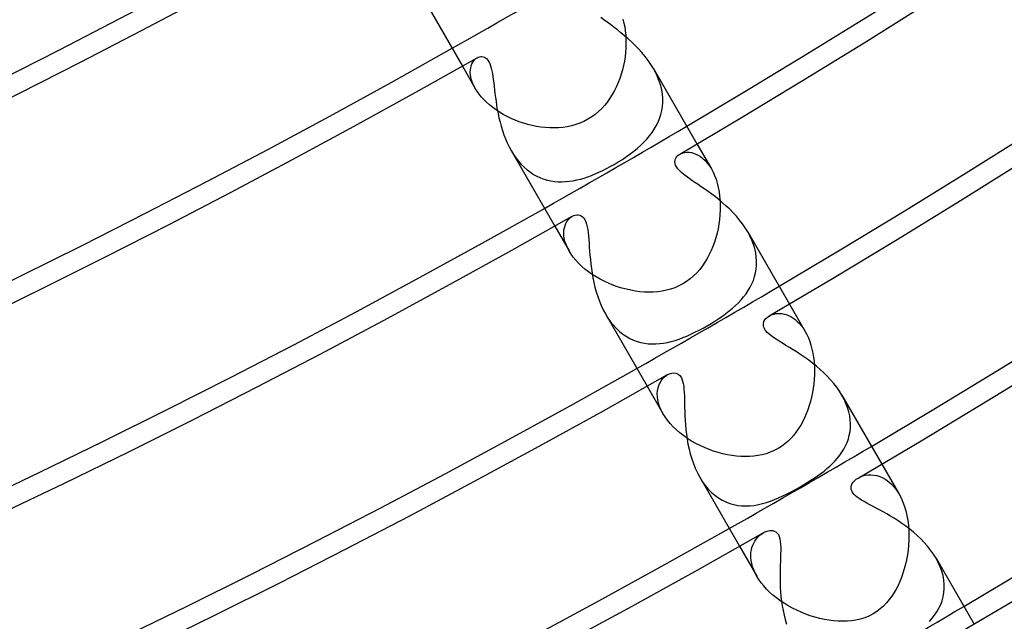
# Model space of a CAD drawing. Header units: millimetres. Extents: x -280 to 280, y -247 to 247.
# Tile 49 of 85: x 91 to 115, y -195 to -180. Entities that reach past the tile are written whole.
import ezdxf

# ---------------------------------------------------------------- set-up
doc = ezdxf.new("R2010")
doc.units = ezdxf.units.MM
doc.layers.add('HIDDEN', color=7, linetype='Continuous')
doc.layers.add('THICK', color=7, linetype='Continuous')

msp = doc.modelspace()

# ---------------------------------------------------------------- linework, layer by layer
at = {"layer": 'HIDDEN'}
for p, q in [((106.173, -179.985), (106.196, -180.076)), ((106.196, -180.076), (106.216, -180.172)), ((106.216, -180.172), (106.23, -180.27)), ((106.23, -180.27), (106.241, -180.372)), ((106.241, -180.372), (106.247, -180.475)), ((106.248, -180.579), (106.245, -180.685)), ((106.247, -180.475), (106.248, -180.579)), ((106.237, -180.792), (106.224, -180.899)), ((106.245, -180.685), (106.237, -180.792)), ((102.478, -181.117), (102.494, -181.072)), ((102.494, -181.072), (102.515, -181.032)), ((102.515, -181.032), (102.538, -180.997)), ((102.538, -180.997), (102.565, -180.967)), ((102.565, -180.967), (102.594, -180.941)), ((102.594, -180.941), (102.624, -180.921)), ((106.208, -181.006), (106.186, -181.113)), ((106.224, -180.899), (106.208, -181.006)), ((102.263, -181.125), (102.578, -181.669)), ((102.456, -181.274), (102.458, -181.218)), ((102.46, -181.334), (102.456, -181.274)), ((102.458, -181.218), (102.466, -181.166)), ((102.466, -181.166), (102.478, -181.117)), ((106.131, -181.322), (106.096, -181.425)), ((106.161, -181.218), (106.131, -181.322)), ((106.186, -181.113), (106.161, -181.218)), ((106.971, -181.286), (106.916, -181.184)), ((107.019, -181.39), (106.971, -181.286)), ((102.47, -181.396), (102.46, -181.334)), ((102.486, -181.462), (102.47, -181.396)), ((102.51, -181.529), (102.486, -181.462)), ((102.54, -181.599), (102.51, -181.529)), ((106.058, -181.525), (106.015, -181.624)), ((106.096, -181.425), (106.058, -181.525)), ((107.06, -181.494), (107.019, -181.39)), ((107.093, -181.599), (107.06, -181.494)), ((102.577, -181.669), (102.54, -181.599)), ((102.62, -181.737), (102.577, -181.669)), ((102.668, -181.805), (102.62, -181.737)), ((105.967, -181.721), (105.915, -181.815)), ((106.015, -181.624), (105.967, -181.721)), ((107.118, -181.704), (107.093, -181.599)), ((107.134, -181.809), (107.118, -181.704)), ((102.724, -181.873), (102.668, -181.805)), ((102.785, -181.94), (102.724, -181.873)), ((102.852, -182.006), (102.785, -181.94)), ((102.924, -182.07), (102.852, -182.006)), ((105.795, -181.993), (105.729, -182.077)), ((105.857, -181.906), (105.795, -181.993)), ((105.915, -181.815), (105.857, -181.906)), ((107.143, -181.912), (107.134, -181.809)), ((107.135, -182.113), (107.143, -182.013)), ((107.143, -182.013), (107.143, -181.912)), ((103.001, -182.132), (102.924, -182.07)), ((103.084, -182.192), (103.001, -182.132)), ((103.17, -182.248), (103.084, -182.192)), ((103.26, -182.302), (103.17, -182.248)), ((105.58, -182.231), (105.498, -182.3)), ((105.657, -182.156), (105.58, -182.231)), ((105.729, -182.077), (105.657, -182.156)), ((107.097, -182.306), (107.12, -182.21)), ((107.12, -182.21), (107.135, -182.113)), ((103.353, -182.352), (103.26, -182.302)), ((103.449, -182.399), (103.353, -182.352)), ((103.548, -182.441), (103.449, -182.399)), ((103.648, -182.48), (103.548, -182.441)), ((103.751, -182.515), (103.648, -182.48)), ((103.855, -182.546), (103.751, -182.515)), ((105.126, -182.515), (105.025, -182.551)), ((105.225, -182.471), (105.126, -182.515)), ((105.321, -182.421), (105.225, -182.471)), ((105.412, -182.364), (105.321, -182.421)), ((105.498, -182.3), (105.412, -182.364)), ((106.987, -182.576), (107.03, -182.489)), ((107.03, -182.489), (107.067, -182.398)), ((107.067, -182.398), (107.097, -182.306)), ((103.961, -182.572), (103.855, -182.546)), ((104.067, -182.594), (103.961, -182.572)), ((104.174, -182.611), (104.067, -182.594)), ((104.281, -182.623), (104.174, -182.611)), ((104.389, -182.63), (104.281, -182.623)), ((104.496, -182.632), (104.389, -182.63)), ((104.603, -182.628), (104.496, -182.632)), ((104.71, -182.618), (104.603, -182.628)), ((104.817, -182.603), (104.71, -182.618)), ((104.922, -182.58), (104.817, -182.603)), ((105.025, -182.551), (104.922, -182.58)), ((106.822, -182.824), (106.882, -182.744)), ((106.882, -182.744), (106.938, -182.662)), ((106.938, -182.662), (106.987, -182.576)), ((106.608, -183.052), (106.684, -182.978)), ((106.684, -182.978), (106.756, -182.902)), ((106.756, -182.902), (106.822, -182.824)), ((103.452, -183.184), (103.507, -183.275)), ((106.351, -183.263), (106.441, -183.195)), ((106.441, -183.195), (106.527, -183.124)), ((106.527, -183.124), (106.608, -183.052)), ((107.595, -183.251), (107.638, -183.236)), ((107.638, -183.236), (107.684, -183.226)), ((107.684, -183.226), (107.734, -183.221)), ((107.734, -183.221), (107.786, -183.223)), ((107.786, -183.223), (107.841, -183.23)), ((107.841, -183.23), (107.896, -183.244)), ((107.977, -183.022), (108.327, -183.627)), ((103.507, -183.275), (103.567, -183.361)), ((103.567, -183.361), (103.631, -183.442)), ((103.631, -183.442), (103.698, -183.519)), ((105.956, -183.521), (106.059, -183.459)), ((106.059, -183.459), (106.159, -183.396)), ((106.159, -183.396), (106.257, -183.33)), ((106.257, -183.33), (106.351, -183.263)), ((107.556, -183.27), (107.595, -183.251)), ((107.896, -183.244), (107.953, -183.266)), ((107.953, -183.266), (108.009, -183.294)), ((108.009, -183.294), (108.066, -183.33)), ((108.066, -183.33), (108.122, -183.374)), ((108.122, -183.374), (108.177, -183.425)), ((108.177, -183.425), (108.229, -183.485)), ((103.698, -183.519), (103.769, -183.589)), ((103.769, -183.589), (103.843, -183.654)), ((103.843, -183.654), (103.919, -183.711)), ((103.919, -183.711), (103.998, -183.762)), ((105.499, -183.75), (105.59, -183.71)), ((105.59, -183.71), (105.682, -183.667)), ((105.682, -183.667), (105.773, -183.62)), ((105.773, -183.62), (105.865, -183.572)), ((105.865, -183.572), (105.956, -183.521)), ((108.229, -183.485), (108.279, -183.552)), ((108.279, -183.552), (108.327, -183.627)), ((108.327, -183.627), (108.368, -183.706)), ((108.368, -183.706), (108.407, -183.792)), ((103.998, -183.762), (104.079, -183.807)), ((104.079, -183.807), (104.163, -183.845)), ((104.163, -183.845), (104.248, -183.876)), ((104.248, -183.876), (104.334, -183.902)), ((104.334, -183.902), (104.421, -183.921)), ((104.421, -183.921), (104.509, -183.934)), ((104.509, -183.934), (104.598, -183.941)), ((104.598, -183.941), (104.687, -183.942)), ((104.687, -183.942), (104.778, -183.939)), ((104.778, -183.939), (104.868, -183.93)), ((104.868, -183.93), (104.958, -183.916)), ((104.958, -183.916), (105.048, -183.898)), ((105.048, -183.898), (105.139, -183.876)), ((105.139, -183.876), (105.229, -183.85)), ((105.229, -183.85), (105.318, -183.82)), ((105.318, -183.82), (105.408, -183.787)), ((105.408, -183.787), (105.499, -183.75)), ((108.407, -183.792), (108.441, -183.882)), ((108.441, -183.882), (108.47, -183.978)), ((108.47, -183.978), (108.495, -184.079)), ((108.495, -184.079), (108.515, -184.184)), ((108.515, -184.184), (108.529, -184.292)), ((108.529, -184.292), (108.539, -184.403)), ((108.539, -184.403), (108.544, -184.515)), ((108.543, -184.628), (108.537, -184.743)), ((108.544, -184.515), (108.543, -184.628)), ((104.783, -184.955), (104.808, -184.909)), ((104.808, -184.909), (104.837, -184.869)), ((104.837, -184.869), (104.869, -184.834)), ((104.869, -184.834), (104.902, -184.805)), ((104.902, -184.805), (104.938, -184.781)), ((108.526, -184.857), (108.511, -184.971)), ((108.537, -184.743), (108.526, -184.857)), ((104.513, -185.022), (104.863, -185.627)), ((104.733, -185.183), (104.737, -185.119)), ((104.737, -185.119), (104.747, -185.06)), ((104.747, -185.06), (104.763, -185.005)), ((104.763, -185.005), (104.783, -184.955)), ((108.49, -185.084), (108.466, -185.195)), ((108.511, -184.971), (108.49, -185.084)), ((104.735, -185.25), (104.733, -185.183)), ((104.745, -185.32), (104.735, -185.25)), ((104.762, -185.394), (104.745, -185.32)), ((104.787, -185.47), (104.762, -185.394)), ((108.436, -185.304), (108.402, -185.411)), ((108.466, -185.195), (108.436, -185.304)), ((109.266, -185.261), (109.212, -185.161)), ((109.313, -185.363), (109.266, -185.261)), ((109.353, -185.466), (109.313, -185.363)), ((104.821, -185.548), (104.787, -185.47)), ((104.862, -185.627), (104.821, -185.548)), ((104.909, -185.702), (104.862, -185.627)), ((108.322, -185.616), (108.276, -185.713)), ((108.364, -185.515), (108.322, -185.616)), ((108.402, -185.411), (108.364, -185.515)), ((109.384, -185.568), (109.353, -185.466)), ((109.407, -185.67), (109.384, -185.568)), ((104.964, -185.777), (104.909, -185.702)), ((105.025, -185.852), (104.964, -185.777)), ((105.094, -185.926), (105.025, -185.852)), ((108.225, -185.809), (108.169, -185.902)), ((108.276, -185.713), (108.225, -185.809)), ((109.423, -185.771), (109.407, -185.67)), ((109.43, -185.872), (109.423, -185.771)), ((109.429, -185.97), (109.43, -185.872)), ((105.168, -185.997), (105.094, -185.926)), ((105.248, -186.066), (105.168, -185.997)), ((105.334, -186.133), (105.248, -186.066)), ((108.043, -186.077), (107.971, -186.158)), ((108.109, -185.991), (108.043, -186.077)), ((108.169, -185.902), (108.109, -185.991)), ((109.405, -186.161), (109.421, -186.067)), ((109.421, -186.067), (109.429, -185.97)), ((105.424, -186.197), (105.334, -186.133)), ((105.519, -186.257), (105.424, -186.197)), ((105.618, -186.313), (105.519, -186.257)), ((105.719, -186.365), (105.618, -186.313)), ((107.813, -186.305), (107.726, -186.37)), ((107.895, -186.234), (107.813, -186.305)), ((107.971, -186.158), (107.895, -186.234)), ((109.316, -186.428), (109.352, -186.342)), ((109.352, -186.342), (109.382, -186.252)), ((109.382, -186.252), (109.405, -186.161)), ((105.823, -186.413), (105.719, -186.365)), ((105.93, -186.457), (105.823, -186.413)), ((106.038, -186.496), (105.93, -186.457)), ((106.148, -186.531), (106.038, -186.496)), ((106.258, -186.56), (106.148, -186.531)), ((106.369, -186.585), (106.258, -186.56)), ((106.479, -186.604), (106.369, -186.585)), ((107.232, -186.585), (107.126, -186.606)), ((107.336, -186.557), (107.232, -186.585)), ((107.438, -186.521), (107.336, -186.557)), ((107.538, -186.478), (107.438, -186.521)), ((107.634, -186.427), (107.538, -186.478)), ((107.726, -186.37), (107.634, -186.427)), ((109.172, -186.671), (109.225, -186.593)), ((109.225, -186.593), (109.273, -186.512)), ((109.273, -186.512), (109.316, -186.428)), ((106.588, -186.618), (106.479, -186.604)), ((106.697, -186.627), (106.588, -186.618)), ((106.805, -186.63), (106.697, -186.627)), ((106.912, -186.628), (106.805, -186.63)), ((107.02, -186.62), (106.912, -186.628)), ((107.126, -186.606), (107.02, -186.62)), ((108.986, -186.888), (109.052, -186.818)), ((109.052, -186.818), (109.114, -186.746)), ((109.114, -186.746), (109.172, -186.671)), ((108.764, -187.086), (108.843, -187.021)), ((108.843, -187.021), (108.917, -186.955)), ((108.917, -186.955), (108.986, -186.888)), ((110.227, -186.92), (110.613, -187.587)), ((105.748, -187.161), (105.808, -187.259)), ((105.808, -187.259), (105.873, -187.35)), ((108.415, -187.332), (108.508, -187.272)), ((108.508, -187.272), (108.597, -187.211)), ((108.597, -187.211), (108.682, -187.149)), ((108.682, -187.149), (108.764, -187.086)), ((109.734, -187.21), (109.771, -187.19)), ((109.771, -187.19), (109.811, -187.174)), ((109.811, -187.174), (109.854, -187.162)), ((109.854, -187.162), (109.899, -187.153)), ((109.899, -187.153), (109.946, -187.148)), ((109.946, -187.148), (109.996, -187.148)), ((109.996, -187.148), (110.047, -187.153)), ((110.047, -187.153), (110.099, -187.162)), ((110.099, -187.162), (110.153, -187.177)), ((110.153, -187.177), (110.206, -187.197)), ((110.206, -187.197), (110.261, -187.224)), ((110.261, -187.224), (110.315, -187.256)), ((110.315, -187.256), (110.368, -187.295)), ((110.368, -187.295), (110.42, -187.34)), ((105.873, -187.35), (105.942, -187.435)), ((105.942, -187.435), (106.015, -187.514)), ((106.015, -187.514), (106.092, -187.585)), ((107.928, -187.607), (108.027, -187.557)), ((108.027, -187.557), (108.125, -187.504)), ((108.125, -187.504), (108.223, -187.448)), ((108.223, -187.448), (108.32, -187.391)), ((108.32, -187.391), (108.415, -187.332)), ((110.42, -187.34), (110.471, -187.392)), ((110.471, -187.392), (110.521, -187.45)), ((110.521, -187.45), (110.568, -187.515)), ((110.568, -187.515), (110.613, -187.587)), ((106.092, -187.585), (106.172, -187.649)), ((106.172, -187.649), (106.255, -187.705)), ((106.255, -187.705), (106.341, -187.754)), ((106.341, -187.754), (106.428, -187.795)), ((106.428, -187.795), (106.517, -187.828)), ((107.445, -187.804), (107.54, -187.772)), ((107.54, -187.772), (107.636, -187.737)), ((107.636, -187.737), (107.733, -187.697)), ((107.733, -187.697), (107.83, -187.654)), ((107.83, -187.654), (107.928, -187.607)), ((110.613, -187.587), (110.653, -187.662)), ((110.653, -187.662), (110.69, -187.742)), ((110.69, -187.742), (110.723, -187.828)), ((106.517, -187.828), (106.608, -187.854)), ((106.608, -187.854), (106.7, -187.872)), ((106.7, -187.872), (106.792, -187.884)), ((106.792, -187.884), (106.885, -187.89)), ((106.885, -187.89), (106.978, -187.889)), ((106.978, -187.889), (107.071, -187.882)), ((107.071, -187.882), (107.164, -187.87)), ((107.164, -187.87), (107.257, -187.853)), ((107.257, -187.853), (107.351, -187.831)), ((107.351, -187.831), (107.445, -187.804)), ((110.723, -187.828), (110.753, -187.92)), ((110.753, -187.92), (110.779, -188.015)), ((110.779, -188.015), (110.8, -188.113)), ((110.8, -188.113), (110.817, -188.214)), ((110.817, -188.214), (110.829, -188.318)), ((110.829, -188.318), (110.837, -188.424)), ((110.837, -188.424), (110.841, -188.531)), ((107.102, -188.79), (107.137, -188.743)), ((107.137, -188.743), (107.176, -188.701)), ((107.176, -188.701), (107.217, -188.666)), ((107.217, -188.666), (107.261, -188.637)), ((110.834, -188.749), (110.825, -188.858)), ((110.84, -188.64), (110.834, -188.749)), ((110.841, -188.531), (110.84, -188.64)), ((106.763, -188.92), (107.149, -189.587)), ((107.016, -189.03), (107.028, -188.963)), ((107.028, -188.963), (107.047, -188.9)), ((107.047, -188.9), (107.072, -188.843)), ((107.072, -188.843), (107.102, -188.79)), ((110.81, -188.967), (110.792, -189.075)), ((110.825, -188.858), (110.81, -188.967)), ((107.01, -189.101), (107.016, -189.03)), ((107.012, -189.175), (107.01, -189.101)), ((107.022, -189.253), (107.012, -189.175)), ((110.77, -189.183), (110.743, -189.288)), ((110.792, -189.075), (110.77, -189.183)), ((111.561, -189.236), (111.507, -189.136)), ((111.607, -189.337), (111.561, -189.236)), ((107.04, -189.334), (107.022, -189.253)), ((107.068, -189.417), (107.04, -189.334)), ((107.104, -189.502), (107.068, -189.417)), ((110.712, -189.392), (110.678, -189.493)), ((110.743, -189.288), (110.712, -189.392)), ((111.646, -189.439), (111.607, -189.337)), ((111.676, -189.54), (111.646, -189.439)), ((107.149, -189.587), (107.104, -189.502)), ((107.2, -189.668), (107.149, -189.587)), ((107.258, -189.749), (107.2, -189.668)), ((110.599, -189.686), (110.554, -189.778)), ((110.64, -189.591), (110.599, -189.686)), ((110.678, -189.493), (110.64, -189.591)), ((111.697, -189.64), (111.676, -189.54)), ((111.711, -189.738), (111.697, -189.64)), ((107.325, -189.83), (107.258, -189.749)), ((107.399, -189.908), (107.325, -189.83)), ((107.478, -189.984), (107.399, -189.908)), ((110.453, -189.95), (110.397, -190.032)), ((110.505, -189.865), (110.453, -189.95)), ((110.554, -189.778), (110.505, -189.865)), ((111.705, -190.024), (111.715, -189.931)), ((111.717, -189.835), (111.711, -189.738)), ((111.715, -189.931), (111.717, -189.835)), ((107.563, -190.056), (107.478, -189.984)), ((107.653, -190.125), (107.563, -190.056)), ((107.748, -190.191), (107.653, -190.125)), ((107.847, -190.254), (107.748, -190.191)), ((110.269, -190.186), (110.197, -190.257)), ((110.335, -190.111), (110.269, -190.186)), ((110.397, -190.032), (110.335, -190.111)), ((111.665, -190.202), (111.688, -190.114)), ((111.688, -190.114), (111.705, -190.024)), ((107.95, -190.311), (107.847, -190.254)), ((108.055, -190.365), (107.95, -190.311)), ((108.162, -190.414), (108.055, -190.365)), ((108.271, -190.458), (108.162, -190.414)), ((110.039, -190.385), (109.951, -190.44)), ((110.121, -190.324), (110.039, -190.385)), ((110.197, -190.257), (110.121, -190.324)), ((111.557, -190.449), (111.599, -190.37)), ((111.599, -190.37), (111.635, -190.287)), ((111.635, -190.287), (111.665, -190.202)), ((108.382, -190.498), (108.271, -190.458)), ((108.494, -190.533), (108.382, -190.498)), ((108.606, -190.563), (108.494, -190.533)), ((108.717, -190.587), (108.606, -190.563)), ((108.828, -190.607), (108.717, -190.587)), ((108.937, -190.621), (108.828, -190.607)), ((109.045, -190.63), (108.937, -190.621)), ((109.15, -190.633), (109.045, -190.63)), ((109.255, -190.631), (109.15, -190.633)), ((109.36, -190.624), (109.255, -190.631)), ((109.463, -190.61), (109.36, -190.624)), ((109.566, -190.59), (109.463, -190.61)), ((109.666, -190.563), (109.566, -190.59)), ((109.764, -190.529), (109.666, -190.563)), ((109.86, -190.488), (109.764, -190.529)), ((109.951, -190.44), (109.86, -190.488)), ((111.342, -190.738), (111.402, -190.67)), ((111.402, -190.67), (111.458, -190.6)), ((111.458, -190.6), (111.509, -190.526)), ((111.509, -190.526), (111.557, -190.449)), ((111.144, -190.925), (111.213, -190.865)), ((111.213, -190.865), (111.279, -190.803)), ((111.279, -190.803), (111.342, -190.738)), ((112.478, -190.817), (112.9, -191.548)), ((108.043, -191.136), (108.106, -191.238)), ((110.751, -191.21), (110.835, -191.155)), ((110.835, -191.155), (110.917, -191.099)), ((110.917, -191.099), (110.996, -191.042)), ((110.996, -191.042), (111.072, -190.984)), ((111.072, -190.984), (111.144, -190.925)), ((111.903, -191.155), (111.956, -191.127)), ((111.956, -191.127), (112.015, -191.105)), ((112.015, -191.105), (112.077, -191.089)), ((112.077, -191.089), (112.144, -191.079)), ((112.144, -191.079), (112.213, -191.077)), ((112.213, -191.077), (112.285, -191.082)), ((112.285, -191.082), (112.358, -191.096)), ((112.358, -191.096), (112.432, -191.119)), ((112.432, -191.119), (112.505, -191.151)), ((112.505, -191.151), (112.577, -191.193)), ((108.106, -191.238), (108.175, -191.334)), ((108.175, -191.334), (108.25, -191.423)), ((110.381, -191.431), (110.488, -191.37)), ((110.488, -191.37), (110.576, -191.318)), ((110.576, -191.318), (110.664, -191.265)), ((110.664, -191.265), (110.751, -191.21)), ((112.577, -191.193), (112.648, -191.245)), ((112.648, -191.245), (112.717, -191.307)), ((112.717, -191.307), (112.782, -191.378)), ((112.782, -191.378), (112.843, -191.459)), ((108.25, -191.423), (108.329, -191.504)), ((108.329, -191.504), (108.412, -191.575)), ((108.412, -191.575), (108.499, -191.639)), ((109.967, -191.639), (110.068, -191.592)), ((110.068, -191.592), (110.171, -191.542)), ((110.171, -191.542), (110.275, -191.488)), ((110.275, -191.488), (110.381, -191.431)), ((112.843, -191.459), (112.9, -191.548)), ((112.9, -191.548), (112.949, -191.641)), ((108.499, -191.639), (108.589, -191.693)), ((108.589, -191.693), (108.682, -191.738)), ((108.682, -191.738), (108.776, -191.775)), ((108.776, -191.775), (108.873, -191.802)), ((108.873, -191.802), (108.971, -191.821)), ((108.971, -191.821), (109.071, -191.832)), ((109.071, -191.832), (109.171, -191.836)), ((109.171, -191.836), (109.272, -191.831)), ((109.272, -191.831), (109.373, -191.82)), ((109.373, -191.82), (109.473, -191.803)), ((109.473, -191.803), (109.572, -191.779)), ((109.572, -191.779), (109.671, -191.751)), ((109.671, -191.751), (109.77, -191.718)), ((109.77, -191.718), (109.867, -191.681)), ((109.867, -191.681), (109.967, -191.639)), ((112.949, -191.641), (112.993, -191.741)), ((112.993, -191.741), (113.032, -191.847)), ((113.032, -191.847), (113.064, -191.957)), ((113.064, -191.957), (113.091, -192.07)), ((113.091, -192.07), (113.111, -192.187)), ((113.111, -192.187), (113.126, -192.306)), ((113.126, -192.306), (113.136, -192.427)), ((109.448, -192.607), (109.482, -192.571)), ((109.482, -192.571), (109.518, -192.539)), ((109.518, -192.539), (109.555, -192.511)), ((109.555, -192.511), (109.593, -192.488)), ((113.136, -192.427), (113.139, -192.548)), ((113.139, -192.548), (113.138, -192.669)), ((109.013, -192.817), (109.436, -193.548)), ((109.317, -192.845), (109.336, -192.791)), ((109.336, -192.791), (109.359, -192.739)), ((109.359, -192.739), (109.386, -192.692)), ((109.386, -192.692), (109.416, -192.647)), ((109.416, -192.647), (109.448, -192.607)), ((113.131, -192.789), (113.119, -192.909)), ((113.138, -192.669), (113.131, -192.789)), ((109.289, -193.029), (109.293, -192.965)), ((109.29, -193.096), (109.289, -193.029)), ((109.293, -192.965), (109.303, -192.903)), ((109.303, -192.903), (109.317, -192.845)), ((113.102, -193.027), (113.081, -193.143)), ((113.119, -192.909), (113.102, -193.027)), ((109.297, -193.167), (109.29, -193.096)), ((109.311, -193.239), (109.297, -193.167)), ((109.331, -193.314), (109.311, -193.239)), ((109.359, -193.39), (109.331, -193.314)), ((113.056, -193.256), (113.027, -193.366)), ((113.081, -193.143), (113.056, -193.256)), ((113.856, -193.212), (113.8, -193.108)), ((113.904, -193.318), (113.856, -193.212)), ((109.393, -193.469), (109.359, -193.39)), ((109.436, -193.548), (109.393, -193.469)), ((109.484, -193.626), (109.436, -193.548)), ((112.994, -193.472), (112.958, -193.575)), ((113.027, -193.366), (112.994, -193.472)), ((113.942, -193.425), (113.904, -193.318)), ((113.971, -193.531), (113.942, -193.425)), ((113.991, -193.638), (113.971, -193.531)), ((109.54, -193.704), (109.484, -193.626)), ((109.602, -193.782), (109.54, -193.704)), ((109.672, -193.858), (109.602, -193.782)), ((112.875, -193.768), (112.828, -193.858)), ((112.918, -193.674), (112.875, -193.768)), ((112.958, -193.575), (112.918, -193.674)), ((114.001, -193.743), (113.991, -193.638)), ((114.001, -193.847), (114.001, -193.743)), ((109.747, -193.933), (109.672, -193.858)), ((109.829, -194.006), (109.747, -193.933)), ((109.915, -194.076), (109.829, -194.006)), ((112.722, -194.032), (112.661, -194.116)), ((112.778, -193.946), (112.722, -194.032)), ((112.828, -193.858), (112.778, -193.946)), ((113.975, -194.046), (113.993, -193.948)), ((113.993, -193.948), (114.001, -193.847)), ((110.006, -194.142), (109.915, -194.076)), ((110.101, -194.206), (110.006, -194.142)), ((110.2, -194.266), (110.101, -194.206)), ((110.303, -194.323), (110.2, -194.266)), ((112.521, -194.272), (112.442, -194.343)), ((112.594, -194.197), (112.521, -194.272)), ((112.661, -194.116), (112.594, -194.197)), ((113.872, -194.324), (113.914, -194.235)), ((113.914, -194.235), (113.949, -194.142)), ((113.949, -194.142), (113.975, -194.046)), ((110.409, -194.375), (110.303, -194.323)), ((110.517, -194.424), (110.409, -194.375)), ((110.627, -194.467), (110.517, -194.424)), ((110.738, -194.507), (110.627, -194.467)), ((110.852, -194.542), (110.738, -194.507)), ((112.272, -194.461), (112.167, -194.515)), ((112.359, -194.406), (112.272, -194.461)), ((112.442, -194.343), (112.359, -194.406)), ((113.706, -194.57), (113.767, -194.492)), ((113.767, -194.492), (113.823, -194.41)), ((113.823, -194.41), (113.872, -194.324)), ((110.966, -194.572), (110.852, -194.542)), ((111.08, -194.597), (110.966, -194.572)), ((111.193, -194.616), (111.08, -194.597)), ((111.305, -194.631), (111.193, -194.616)), ((111.416, -194.639), (111.305, -194.631)), ((111.525, -194.642), (111.416, -194.639)), ((111.632, -194.64), (111.525, -194.642)), ((111.739, -194.631), (111.632, -194.64)), ((111.847, -194.615), (111.739, -194.631)), ((111.955, -194.591), (111.847, -194.615)), ((112.062, -194.558), (111.955, -194.591)), ((112.167, -194.515), (112.062, -194.558)), ((113.64, -194.645), (113.706, -194.57))]:
    msp.add_line(p, q, dxfattribs=at)
for radius, start, end in [(207.5, 299.44776, 300.55225), (212, 299.45945, 300.54056), (216.5, 299.47068, 300.52927), (221, 299.4815, 300.5185), (225.5, 299.49182, 300.50819)]:
    msp.add_arc((0, 0), radius, start, end, dxfattribs=at)
at = {"layer": 'THICK'}
for p, q in [((101.155, -179.205), (102.263, -181.125)), ((105.711, -179.998), (105.638, -179.943)), ((105.788, -180.056), (105.711, -179.998)), ((105.868, -180.116), (105.788, -180.056)), ((105.952, -180.179), (105.868, -180.116)), ((106.038, -180.245), (105.952, -180.179)), ((106.125, -180.314), (106.038, -180.245)), ((106.212, -180.386), (106.125, -180.314)), ((106.3, -180.461), (106.212, -180.386)), ((106.387, -180.54), (106.3, -180.461)), ((106.472, -180.622), (106.387, -180.54)), ((106.556, -180.708), (106.472, -180.622)), ((106.637, -180.797), (106.556, -180.708)), ((106.714, -180.889), (106.637, -180.797)), ((102.624, -180.921), (102.651, -180.907)), ((102.651, -180.907), (102.679, -180.898)), ((102.679, -180.898), (102.709, -180.893)), ((102.709, -180.893), (102.738, -180.893)), ((102.738, -180.893), (102.769, -180.898)), ((102.769, -180.898), (102.799, -180.909)), ((102.799, -180.909), (102.828, -180.927)), ((102.828, -180.927), (102.856, -180.952)), ((102.856, -180.952), (102.883, -180.983)), ((102.883, -180.983), (102.907, -181.021)), ((102.907, -181.021), (102.928, -181.066)), ((102.928, -181.066), (102.948, -181.116)), ((106.786, -180.985), (106.714, -180.889)), ((106.854, -181.083), (106.786, -180.985)), ((102.948, -181.116), (102.965, -181.174)), ((102.965, -181.174), (102.98, -181.237)), ((102.98, -181.237), (102.993, -181.305)), ((102.993, -181.305), (103.005, -181.378)), ((106.916, -181.184), (106.854, -181.083)), ((106.916, -181.184), (107.977, -183.022)), ((103.005, -181.378), (103.016, -181.455)), ((103.016, -181.455), (103.026, -181.535)), ((103.026, -181.535), (103.036, -181.619)), ((103.036, -181.619), (103.047, -181.705)), ((103.047, -181.705), (103.057, -181.795)), ((103.057, -181.795), (103.069, -181.888)), ((103.069, -181.888), (103.082, -181.983)), ((103.082, -181.983), (103.097, -182.081)), ((103.097, -182.081), (103.113, -182.18)), ((103.113, -182.18), (103.133, -182.281)), ((103.133, -182.281), (103.154, -182.384)), ((103.154, -182.384), (103.179, -182.487)), ((103.179, -182.487), (103.207, -182.591)), ((103.207, -182.591), (103.238, -182.693)), ((103.238, -182.693), (103.273, -182.795)), ((103.273, -182.795), (103.312, -182.895)), ((103.312, -182.895), (103.354, -182.994)), ((103.354, -182.994), (103.401, -183.091)), ((103.401, -183.091), (103.452, -183.184)), ((103.452, -183.184), (104.513, -185.022)), ((107.44, -183.456), (107.443, -183.417)), ((107.445, -183.496), (107.44, -183.456)), ((107.443, -183.417), (107.453, -183.382)), ((107.453, -183.382), (107.471, -183.349)), ((107.471, -183.349), (107.494, -183.319)), ((107.494, -183.319), (107.523, -183.293)), ((107.523, -183.293), (107.556, -183.27)), ((107.458, -183.538), (107.445, -183.496)), ((107.481, -183.58), (107.458, -183.538)), ((107.511, -183.624), (107.481, -183.58)), ((107.551, -183.669), (107.511, -183.624)), ((107.598, -183.715), (107.551, -183.669)), ((107.653, -183.761), (107.598, -183.715)), ((107.714, -183.809), (107.653, -183.761)), ((107.78, -183.857), (107.714, -183.809)), ((107.851, -183.907), (107.78, -183.857)), ((107.925, -183.957), (107.851, -183.907)), ((108.003, -184.01), (107.925, -183.957)), ((108.083, -184.064), (108.003, -184.01)), ((108.165, -184.121), (108.083, -184.064)), ((108.251, -184.181), (108.165, -184.121)), ((108.337, -184.245), (108.251, -184.181)), ((108.425, -184.311), (108.337, -184.245)), ((108.514, -184.381), (108.425, -184.311)), ((108.602, -184.455), (108.514, -184.381)), ((108.69, -184.532), (108.602, -184.455)), ((108.775, -184.612), (108.69, -184.532)), ((108.858, -184.696), (108.775, -184.612)), ((104.938, -184.781), (104.975, -184.764)), ((104.975, -184.764), (105.012, -184.752)), ((105.012, -184.752), (105.049, -184.747)), ((105.049, -184.747), (105.086, -184.748)), ((105.086, -184.748), (105.122, -184.757)), ((105.122, -184.757), (105.157, -184.773)), ((105.157, -184.773), (105.189, -184.797)), ((105.189, -184.797), (105.218, -184.828)), ((105.218, -184.828), (105.243, -184.868)), ((105.243, -184.868), (105.266, -184.917)), ((105.266, -184.917), (105.286, -184.973)), ((108.938, -184.783), (108.858, -184.696)), ((109.014, -184.874), (108.938, -184.783)), ((109.086, -184.967), (109.014, -184.874)), ((105.286, -184.973), (105.302, -185.036)), ((105.302, -185.036), (105.315, -185.106)), ((105.315, -185.106), (105.325, -185.181)), ((109.152, -185.063), (109.086, -184.967)), ((109.212, -185.161), (109.152, -185.063)), ((105.325, -185.181), (105.334, -185.261)), ((105.334, -185.261), (105.342, -185.346)), ((105.342, -185.346), (105.348, -185.435)), ((109.212, -185.161), (110.227, -186.92)), ((105.348, -185.435), (105.355, -185.53)), ((105.355, -185.53), (105.362, -185.628)), ((105.362, -185.628), (105.371, -185.731)), ((105.371, -185.731), (105.38, -185.837)), ((105.38, -185.837), (105.392, -185.946)), ((105.392, -185.946), (105.406, -186.057)), ((105.406, -186.057), (105.422, -186.169)), ((105.422, -186.169), (105.442, -186.283)), ((105.442, -186.283), (105.465, -186.397)), ((105.465, -186.397), (105.492, -186.511)), ((105.492, -186.511), (105.523, -186.624)), ((105.523, -186.624), (105.559, -186.737)), ((105.559, -186.737), (105.599, -186.848)), ((105.599, -186.848), (105.644, -186.956)), ((105.644, -186.956), (105.693, -187.06)), ((105.693, -187.06), (105.748, -187.161)), ((105.748, -187.161), (106.763, -188.92)), ((109.608, -187.345), (109.628, -187.307)), ((109.628, -187.307), (109.657, -187.271)), ((109.657, -187.271), (109.692, -187.238)), ((109.692, -187.238), (109.734, -187.21)), ((109.594, -187.419), (109.597, -187.383)), ((109.597, -187.453), (109.594, -187.419)), ((109.597, -187.383), (109.608, -187.345)), ((109.606, -187.484), (109.597, -187.453)), ((109.618, -187.512), (109.606, -187.484)), ((109.634, -187.541), (109.618, -187.512)), ((109.658, -187.573), (109.634, -187.541)), ((109.688, -187.608), (109.658, -187.573)), ((109.728, -187.645), (109.688, -187.608)), ((109.778, -187.687), (109.728, -187.645)), ((109.839, -187.732), (109.778, -187.687)), ((109.907, -187.778), (109.839, -187.732)), ((109.981, -187.825), (109.907, -187.778)), ((110.061, -187.874), (109.981, -187.825)), ((110.145, -187.925), (110.061, -187.874)), ((110.233, -187.979), (110.145, -187.925)), ((110.324, -188.035), (110.233, -187.979)), ((110.417, -188.093), (110.324, -188.035)), ((110.511, -188.155), (110.417, -188.093)), ((110.605, -188.219), (110.511, -188.155)), ((110.7, -188.287), (110.605, -188.219)), ((110.794, -188.358), (110.7, -188.287)), ((110.887, -188.432), (110.794, -188.358)), ((110.977, -188.509), (110.887, -188.432)), ((111.066, -188.59), (110.977, -188.509)), ((107.261, -188.637), (107.331, -188.607)), ((107.331, -188.607), (107.4, -188.594)), ((107.4, -188.594), (107.465, -188.6)), ((107.465, -188.6), (107.517, -188.623)), ((107.517, -188.623), (107.558, -188.657)), ((107.558, -188.657), (107.588, -188.698)), ((107.588, -188.698), (107.61, -188.743)), ((107.61, -188.743), (107.628, -188.796)), ((111.151, -188.674), (111.066, -188.59)), ((111.232, -188.761), (111.151, -188.674)), ((107.628, -188.796), (107.643, -188.855)), ((107.643, -188.855), (107.653, -188.921)), ((107.653, -188.921), (107.661, -188.992)), ((107.661, -188.992), (107.667, -189.07)), ((111.309, -188.851), (111.232, -188.761)), ((111.381, -188.944), (111.309, -188.851)), ((111.448, -189.039), (111.381, -188.944)), ((107.667, -189.07), (107.671, -189.154)), ((107.671, -189.154), (107.673, -189.242)), ((111.507, -189.136), (111.448, -189.039)), ((111.507, -189.136), (112.478, -190.817)), ((107.673, -189.242), (107.675, -189.335)), ((107.675, -189.335), (107.677, -189.433)), ((107.677, -189.433), (107.68, -189.534)), ((107.68, -189.534), (107.684, -189.639)), ((107.684, -189.639), (107.689, -189.748)), ((107.689, -189.748), (107.697, -189.859)), ((107.697, -189.859), (107.707, -189.974)), ((107.707, -189.974), (107.72, -190.091)), ((107.72, -190.091), (107.737, -190.21)), ((107.737, -190.21), (107.758, -190.33)), ((107.758, -190.33), (107.784, -190.45)), ((107.784, -190.45), (107.814, -190.57)), ((107.814, -190.57), (107.848, -190.688)), ((107.848, -190.688), (107.889, -190.805)), ((107.889, -190.805), (107.935, -190.919)), ((107.935, -190.919), (107.986, -191.03)), ((107.986, -191.03), (108.043, -191.136)), ((108.043, -191.136), (109.013, -192.817)), ((111.858, -191.184), (111.903, -191.155)), ((111.731, -191.404), (111.732, -191.369)), ((111.732, -191.369), (111.741, -191.331)), ((111.741, -191.331), (111.759, -191.291)), ((111.759, -191.291), (111.785, -191.253)), ((111.785, -191.253), (111.819, -191.217)), ((111.819, -191.217), (111.858, -191.184)), ((111.736, -191.437), (111.731, -191.404)), ((111.746, -191.467), (111.736, -191.437)), ((111.76, -191.495), (111.746, -191.467)), ((111.78, -191.525), (111.76, -191.495)), ((111.807, -191.555), (111.78, -191.525)), ((111.84, -191.587), (111.807, -191.555)), ((111.882, -191.621), (111.84, -191.587)), ((111.932, -191.656), (111.882, -191.621)), ((111.988, -191.692), (111.932, -191.656)), ((112.05, -191.729), (111.988, -191.692)), ((112.117, -191.766), (112.05, -191.729)), ((112.189, -191.805), (112.117, -191.766)), ((112.265, -191.845), (112.189, -191.805)), ((112.344, -191.887), (112.265, -191.845)), ((112.426, -191.931), (112.344, -191.887)), ((112.512, -191.978), (112.426, -191.931)), ((112.6, -192.027), (112.512, -191.978)), ((112.69, -192.08), (112.6, -192.027)), ((112.783, -192.136), (112.69, -192.08)), ((112.876, -192.196), (112.783, -192.136)), ((112.971, -192.259), (112.876, -192.196)), ((113.065, -192.327), (112.971, -192.259)), ((113.159, -192.399), (113.065, -192.327)), ((109.593, -192.488), (109.625, -192.471)), ((109.625, -192.471), (109.656, -192.458)), ((109.656, -192.458), (109.687, -192.447)), ((109.687, -192.447), (109.717, -192.439)), ((109.717, -192.439), (109.75, -192.434)), ((109.75, -192.434), (109.786, -192.432)), ((109.786, -192.432), (109.823, -192.436)), ((109.823, -192.436), (109.861, -192.446)), ((109.861, -192.446), (109.898, -192.465)), ((109.898, -192.465), (109.931, -192.495)), ((109.931, -192.495), (109.959, -192.533)), ((109.959, -192.533), (109.98, -192.58)), ((109.98, -192.58), (109.996, -192.635)), ((113.252, -192.474), (113.159, -192.399)), ((113.342, -192.554), (113.252, -192.474)), ((113.43, -192.637), (113.342, -192.554)), ((109.996, -192.635), (110.007, -192.699)), ((110.007, -192.699), (110.014, -192.769)), ((110.014, -192.769), (110.016, -192.844)), ((113.514, -192.724), (113.43, -192.637)), ((113.594, -192.816), (113.514, -192.724)), ((113.669, -192.91), (113.594, -192.816)), ((110.015, -193.006), (110.012, -193.092)), ((110.017, -192.923), (110.015, -193.006)), ((110.016, -192.844), (110.017, -192.923)), ((113.738, -193.007), (113.669, -192.91)), ((113.8, -193.108), (113.738, -193.007)), ((110.006, -193.279), (110.003, -193.379)), ((110.009, -193.184), (110.006, -193.279)), ((110.012, -193.092), (110.009, -193.184)), ((113.801, -193.109), (114.728, -194.714)), ((110.003, -193.379), (110.001, -193.483)), ((110.001, -193.483), (110.001, -193.59)), ((110.001, -193.59), (110.002, -193.7)), ((110.002, -193.7), (110.006, -193.812)), ((110.006, -193.812), (110.013, -193.925)), ((110.013, -193.925), (110.023, -194.039)), ((110.023, -194.039), (110.036, -194.152)), ((110.036, -194.152), (110.053, -194.266)), ((110.053, -194.266), (110.074, -194.38)), ((110.074, -194.38), (110.099, -194.492)), ((110.099, -194.492), (110.128, -194.603)), ((110.128, -194.603), (110.161, -194.711))]:
    msp.add_line(p, q, dxfattribs=at)
for radius, start, end in [(217, 300.37704, 359.62299), (221.5, 300.34484, 359.65514), (226, 300.31046, 359.68957), (212.5, 300.40752, 359.59251), (212, 300.54056, 359.45947), (216.5, 300.52927, 359.4707), (221, 300.5185, 359.48147), (225.5, 300.50819, 359.49184), (189.5, 240.60471, 299.39527), (190, 240.54489, 299.45515), (194, 240.59067, 299.40931), (194.5, 240.51876, 299.48122), (198.5, 240.57732, 299.42272), (199, 240.49212, 299.50786), (203, 240.56448, 299.4355), (203.5, 240.46479, 299.53519), (207.5, 240.55228, 299.44776), (208, 240.43666, 299.56332), (212, 240.54053, 299.45945), (212.5, 240.40749, 299.59249), (216.5, 240.5293, 299.47068), (217, 240.37701, 299.62297), (221.5, 240.34487, 299.65517), (221, 240.51853, 299.4815)]:
    msp.add_arc((0, 0), radius, start, end, dxfattribs=at)

doc.saveas('drawing.dxf')
